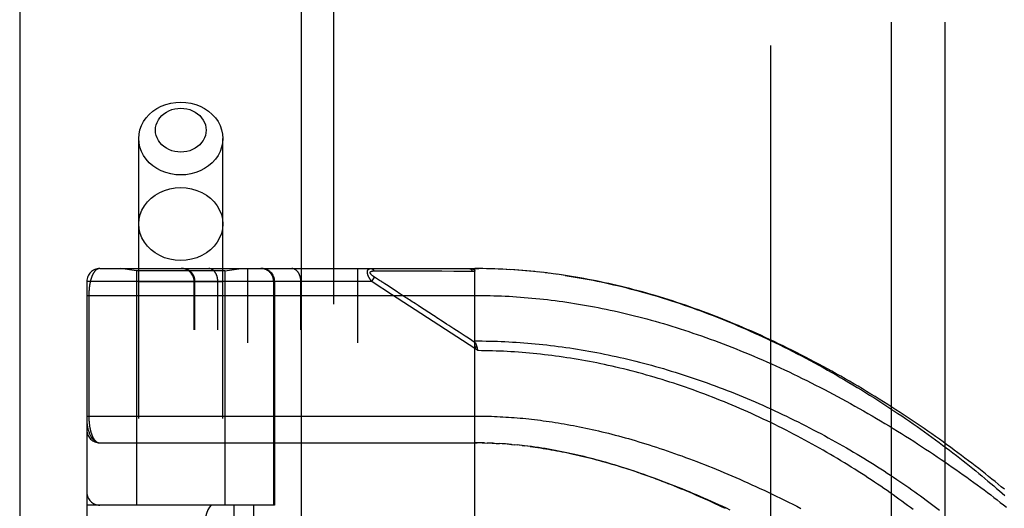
# Model space of a CAD drawing. Header units: inches. Extents: x 0 to 230, y 0 to 149.
# Tile 137 of 256: x 33.1 to 35.4, y 84.02 to 85.15. Entities that reach past the tile are written whole.
import ezdxf

# ---------------------------------------------------------------- set-up
doc = ezdxf.new("R2010")
doc.units = ezdxf.units.IN
doc.header["$LTSCALE"] = 12.648283
doc.header["$MEASUREMENT"] = 0
doc.linetypes.add('HIDDEN', pattern=[0.2, 0.1, -0.1])
doc.layers.get('0').update_dxf_attribs({"linetype": 'CONTINUOUS'})
for name, color, linetype in [('DEFAULT_2', 8, 'HIDDEN'), ('LEFTHAND_DOOR_ASSEMBLY', 7, 'CONTINUOUS'), ('SUBPANEL', 7, 'CONTINUOUS')]:
    doc.layers.add(name, color=color, linetype=linetype)

msp = doc.modelspace()

# ---------------------------------------------------------------- linework, layer by layer
at = {"color": 3, "linetype": 'Continuous'}
msp.add_line((33.1049, 111.8739), (33.1049, 36.9519), dxfattribs=at)
at = {"layer": 'DEFAULT_2', "color": 8, "linetype": 'HIDDEN'}
msp.add_line((34.8549, 38.2959), (34.8549, 107.3999), dxfattribs=at)
at = {"layer": 'LEFTHAND_DOOR_ASSEMBLY', "color": 3, "linetype": 'Continuous'}
msp.add_line((33.7606, 108.5229), (33.7606, 37.1729), dxfattribs=at)
at = {"layer": 'LEFTHAND_DOOR_ASSEMBLY', "color": 8, "linetype": 'HIDDEN'}
for p, q in [((33.8356, 108.5229), (33.8356, 37.1729)), ((33.3821, 81.6949), (33.3821, 84.8773)), ((33.5781, 81.6949), (33.5781, 84.8773)), ((33.2914, 84.5742), (34.1651, 84.5742)), ((33.3771, 84.5689), (33.3396, 84.5742)), ((33.3771, 84.5689), (33.3771, 84.0229)), ((33.5831, 84.5689), (33.3771, 84.5689)), ((33.5831, 84.5689), (33.6206, 84.5742)), ((33.5831, 84.5689), (33.5831, 84.0229)), ((33.6364, 81.8717), (33.6364, 84.5742)), ((33.8929, 81.8717), (33.8929, 84.5742)), ((33.9249, 84.5442), (33.9314, 84.5542)), ((33.9303, 84.5687), (33.935, 84.5687)), ((33.9387, 84.5495), (33.9314, 84.5542)), ((33.935, 84.5687), (33.9409, 84.5687)), ((33.9409, 84.5687), (33.9728, 84.5686)), ((33.9728, 84.5686), (33.978, 84.5686)), ((33.978, 84.5686), (34.0116, 84.5686)), ((34.0116, 84.5686), (34.0168, 84.5686)), ((34.0168, 84.5686), (34.0222, 84.5686)), ((34.1651, 83.9094), (34.1651, 84.5742)), ((34.1744, 84.5742), (34.1651, 84.5742)), ((34.1651, 84.5742), (34.1742, 84.5742)), ((34.1837, 84.5741), (34.1742, 84.5742)), ((34.1931, 84.5739), (34.1833, 84.5741)), ((34.2024, 84.5737), (34.1924, 84.5739)), ((34.2117, 84.5734), (34.2015, 84.5737)), ((34.221, 84.5731), (34.2106, 84.5734)), ((34.2304, 84.5727), (34.2197, 84.5731)), ((34.2397, 84.5722), (34.2288, 84.5727)), ((34.2491, 84.5716), (34.2379, 84.5723)), ((34.2584, 84.571), (34.247, 84.5718)), ((34.2678, 84.5704), (34.2561, 84.5712)), ((34.2772, 84.5697), (34.2653, 84.5706)), ((34.2866, 84.5689), (34.2744, 84.5699)), ((34.296, 84.568), (34.2835, 84.5691)), ((34.3054, 84.5671), (34.2927, 84.5683)), ((34.3148, 84.5661), (34.3019, 84.5674)), ((34.3242, 84.5651), (34.311, 84.5665)), ((34.3337, 84.5639), (34.3202, 84.5655)), ((34.3431, 84.5628), (34.3294, 84.5644)), ((34.3526, 84.5615), (34.3386, 84.5633)), ((34.3621, 84.5602), (34.3479, 84.5621)), ((34.3716, 84.5588), (34.3571, 84.5609)), ((33.2614, 84.5442), (33.2614, 81.9017)), ((33.9249, 84.5442), (33.2614, 84.5442)), ((33.5781, 84.5429), (33.3821, 84.5429)), ((33.5113, 81.9017), (33.5113, 84.5442)), ((33.5133, 81.9017), (33.5133, 84.5442)), ((33.5664, 81.9017), (33.5664, 84.5442)), ((33.6966, 84.0229), (33.6966, 84.5442)), ((33.6989, 84.5442), (33.6989, 84.0229)), ((33.7599, 81.9017), (33.7599, 84.5442)), ((33.928, 84.5421), (33.9249, 84.5442)), ((33.971, 84.514), (33.928, 84.5421)), ((33.9411, 84.5479), (33.9387, 84.5495)), ((33.9435, 84.5464), (33.9411, 84.5479)), ((33.9459, 84.5448), (33.9435, 84.5464)), ((33.9557, 84.5384), (33.9511, 84.5415)), ((33.9593, 84.5361), (33.9557, 84.5384)), ((33.9845, 84.5197), (33.9593, 84.5361)), ((33.2614, 84.5117), (34.1651, 84.5117)), ((33.266, 84.5117), (33.266, 84.2296)), ((34.1651, 84.3875), (33.971, 84.514)), ((33.9884, 84.5172), (33.9845, 84.5197)), ((34.1693, 84.3938), (34.1651, 84.3875)), ((34.1721, 84.3829), (34.1651, 84.3875)), ((34.1704, 84.3897), (34.1707, 84.3885)), ((34.1707, 84.3885), (34.171, 84.3872)), ((34.171, 84.3872), (34.1713, 84.386)), ((33.2914, 84.1679), (34.1709, 84.1679)), ((34.1723, 84.1679), (34.1651, 84.1679)), ((34.1794, 84.1678), (34.1709, 84.1679)), ((34.1866, 84.1677), (34.1767, 84.1679)), ((34.1824, 84.1678), (34.1882, 84.1677)), ((34.1866, 84.1677), (34.194, 84.1675)), ((34.201, 84.1673), (34.1938, 84.1675)), ((34.2082, 84.167), (34.1997, 84.1673)), ((34.2055, 84.1671), (34.2113, 84.1669)), ((34.2082, 84.167), (34.2171, 84.1666)), ((34.2153, 84.1667), (34.2229, 84.1662)), ((34.2294, 84.1658), (34.2224, 84.1663)), ((34.2364, 84.1653), (34.2287, 84.1659)), ((34.2434, 84.1648), (34.2346, 84.1655)), ((34.2506, 84.1642), (34.2404, 84.165)), ((34.2463, 84.1646), (34.2522, 84.1641)), ((34.2506, 84.1642), (34.2581, 84.1635)), ((34.2654, 84.1628), (34.2579, 84.1636)), ((34.2732, 84.162), (34.264, 84.163)), ((34.2759, 84.1617), (34.2819, 84.161)), ((33.6989, 84.0229), (33.2614, 84.0229)), ((33.2914, 82.4229), (33.2914, 84.0229)), ((33.6039, 84.0229), (33.6039, 82.4229)), ((33.6498, 84.0229), (33.6498, 82.4229))]:
    msp.add_line(p, q, dxfattribs=at)
for points in [[(33.3821, 84.8773), (33.3829, 84.8875), (33.385, 84.8976), (33.3885, 84.9074), (33.3934, 84.9167), (33.3995, 84.9255), (33.4068, 84.9336), (33.4152, 84.9408), (33.4245, 84.9471), (33.4346, 84.9525), (33.4454, 84.9567), (33.4567, 84.9597), (33.4683, 84.9616), (33.4801, 84.9622)], [(33.4801, 84.8457), (33.473, 84.8461), (33.466, 84.8472), (33.4592, 84.849), (33.4527, 84.8516), (33.4466, 84.8547), (33.441, 84.8585), (33.436, 84.8629), (33.4316, 84.8678), (33.4279, 84.8731), (33.425, 84.8787), (33.4229, 84.8846), (33.4216, 84.8906), (33.4212, 84.8968), (33.4216, 84.903), (33.4229, 84.909), (33.425, 84.9149), (33.4279, 84.9206), (33.4316, 84.9258), (33.436, 84.9307), (33.441, 84.9351), (33.4466, 84.9389), (33.4527, 84.9421), (33.4592, 84.9446), (33.466, 84.9464), (33.473, 84.9475), (33.4801, 84.9479)], [(33.4801, 84.9622), (33.492, 84.9616), (33.5036, 84.9597), (33.5149, 84.9567), (33.5257, 84.9525), (33.5358, 84.9471), (33.5451, 84.9408), (33.5535, 84.9336), (33.5608, 84.9255), (33.5669, 84.9167), (33.5718, 84.9074), (33.5753, 84.8976), (33.5774, 84.8875), (33.5781, 84.8773)], [(33.4801, 84.9479), (33.4873, 84.9475), (33.4943, 84.9464), (33.5011, 84.9446), (33.5076, 84.9421), (33.5136, 84.9389), (33.5193, 84.9351), (33.5243, 84.9307), (33.5287, 84.9258), (33.5324, 84.9205), (33.5353, 84.9149), (33.5374, 84.909), (33.5387, 84.903), (33.5391, 84.8968), (33.5387, 84.8906), (33.5374, 84.8846), (33.5353, 84.8787), (33.5324, 84.873), (33.5287, 84.8678), (33.5243, 84.8629), (33.5193, 84.8585), (33.5136, 84.8547), (33.5076, 84.8516), (33.5011, 84.849), (33.4943, 84.8472), (33.4873, 84.8461), (33.4801, 84.8457)], [(33.4801, 84.7924), (33.4683, 84.793), (33.4567, 84.7949), (33.4454, 84.7979), (33.4346, 84.8022), (33.4245, 84.8075), (33.4152, 84.8138), (33.4068, 84.821), (33.3995, 84.8291), (33.3934, 84.8379), (33.3885, 84.8472), (33.385, 84.857), (33.3829, 84.8671), (33.3821, 84.8773)], [(33.5781, 84.8773), (33.5774, 84.8671), (33.5753, 84.857), (33.5718, 84.8472), (33.5669, 84.8379), (33.5608, 84.8291), (33.5535, 84.821), (33.5451, 84.8138), (33.5358, 84.8075), (33.5257, 84.8022), (33.5149, 84.7979), (33.5036, 84.7949), (33.492, 84.793), (33.4801, 84.7924)], [(33.3821, 84.6781), (33.383, 84.6891), (33.3855, 84.7), (33.3896, 84.7105), (33.3953, 84.7205), (33.4024, 84.7297), (33.4109, 84.7381), (33.4205, 84.7454), (33.4311, 84.7516), (33.4426, 84.7565), (33.4548, 84.76), (33.4674, 84.7622), (33.4801, 84.7629)], [(33.4801, 84.7629), (33.4929, 84.7622), (33.5055, 84.76), (33.5176, 84.7565), (33.5291, 84.7516), (33.5398, 84.7454), (33.5494, 84.7381), (33.5579, 84.7297), (33.565, 84.7205), (33.5707, 84.7105), (33.5748, 84.7), (33.5773, 84.6891), (33.5781, 84.6781)], [(33.4801, 84.5932), (33.4674, 84.5939), (33.4548, 84.5961), (33.4426, 84.5996), (33.4311, 84.6046), (33.4205, 84.6107), (33.4109, 84.618), (33.4024, 84.6264), (33.3953, 84.6356), (33.3896, 84.6456), (33.3855, 84.6561), (33.383, 84.667), (33.3821, 84.6781)], [(33.5781, 84.6781), (33.5773, 84.667), (33.5748, 84.6561), (33.5707, 84.6456), (33.565, 84.6356), (33.5579, 84.6264), (33.5494, 84.618), (33.5398, 84.6107), (33.5291, 84.6046), (33.5176, 84.5996), (33.5055, 84.5961), (33.4929, 84.5939), (33.4801, 84.5932)], [(33.2914, 84.5742), (33.2908, 84.5742), (33.2902, 84.5741), (33.2896, 84.5741), (33.289, 84.574), (33.2884, 84.5738), (33.2879, 84.5737), (33.2873, 84.5735), (33.2867, 84.5733), (33.2862, 84.573), (33.2857, 84.5728), (33.2851, 84.5725), (33.2846, 84.5722), (33.2841, 84.5719), (33.2836, 84.5715), (33.2831, 84.5711), (33.2826, 84.5707), (33.2821, 84.5703), (33.2817, 84.5699), (33.2812, 84.5694), (33.2807, 84.569), (33.2803, 84.5685), (33.2798, 84.568), (33.2794, 84.5675), (33.279, 84.5669), (33.2786, 84.5664), (33.2782, 84.5658), (33.2778, 84.5652), (33.2774, 84.5646), (33.277, 84.564), (33.2766, 84.5634), (33.2762, 84.5627), (33.2759, 84.5621), (33.2755, 84.5614), (33.2752, 84.5607), (33.2748, 84.5601), (33.2745, 84.5594), (33.2742, 84.5587), (33.2739, 84.5579), (33.2735, 84.5572), (33.2732, 84.5565), (33.2729, 84.5557), (33.2727, 84.555), (33.2724, 84.5542), (33.2721, 84.5534), (33.2718, 84.5527), (33.2716, 84.5519), (33.2713, 84.5511), (33.2711, 84.5503), (33.2708, 84.5495), (33.2706, 84.5487), (33.2704, 84.5479), (33.2702, 84.5471), (33.2699, 84.5463), (33.2697, 84.5454), (33.2695, 84.5446), (33.2693, 84.5438), (33.2692, 84.5429), (33.269, 84.5421), (33.2688, 84.5412), (33.2686, 84.5404), (33.2685, 84.5395), (33.2683, 84.5387), (33.2682, 84.5378), (33.268, 84.5369), (33.2679, 84.5361), (33.2677, 84.5352), (33.2676, 84.5344), (33.2675, 84.5335), (33.2674, 84.5326), (33.2672, 84.5318), (33.2671, 84.5309), (33.267, 84.53), (33.2669, 84.5292), (33.2668, 84.5283), (33.2668, 84.5275), (33.2667, 84.5266), (33.2666, 84.5258), (33.2665, 84.5249), (33.2665, 84.5241), (33.2664, 84.5233), (33.2663, 84.5224), (33.2663, 84.5216), (33.2662, 84.5208), (33.2662, 84.52), (33.2662, 84.5191), (33.2661, 84.5183), (33.2661, 84.5175), (33.2661, 84.5167), (33.266, 84.5158), (33.266, 84.515), (33.266, 84.5142), (33.266, 84.5133), (33.266, 84.5125), (33.266, 84.5117)], [(33.5133, 84.5442), (33.5133, 84.5448), (33.5133, 84.5455), (33.5133, 84.5462), (33.5132, 84.5468), (33.5132, 84.5475), (33.5131, 84.5481), (33.513, 84.5488), (33.5129, 84.5494), (33.5128, 84.55), (33.5126, 84.5507), (33.5125, 84.5513), (33.5123, 84.552), (33.5121, 84.5526), (33.512, 84.5532), (33.5118, 84.5538), (33.5115, 84.5545), (33.5113, 84.5551), (33.5111, 84.5557), (33.5108, 84.5563), (33.5106, 84.5569), (33.5103, 84.5575), (33.51, 84.558), (33.5097, 84.5586), (33.5094, 84.5592), (33.509, 84.5598), (33.5087, 84.5603), (33.5083, 84.5609), (33.508, 84.5614), (33.5076, 84.5619), (33.5072, 84.5625), (33.5068, 84.563), (33.5064, 84.5635), (33.506, 84.564), (33.5055, 84.5645), (33.5051, 84.5649), (33.5046, 84.5654), (33.5042, 84.5659), (33.5037, 84.5663), (33.5032, 84.5667), (33.5027, 84.5672), (33.5022, 84.5676), (33.5017, 84.568), (33.5012, 84.5684), (33.5007, 84.5688), (33.5001, 84.5691), (33.4996, 84.5695), (33.4991, 84.5698), (33.4985, 84.5702), (33.4979, 84.5705), (33.4974, 84.5708), (33.4968, 84.5711), (33.4962, 84.5714), (33.4956, 84.5717), (33.495, 84.5719), (33.4944, 84.5722), (33.4938, 84.5724), (33.4932, 84.5726), (33.4926, 84.5728), (33.492, 84.573), (33.4913, 84.5732), (33.4907, 84.5733), (33.4901, 84.5735), (33.4894, 84.5736), (33.4888, 84.5737), (33.4882, 84.5738), (33.4875, 84.5739), (33.4869, 84.574), (33.4862, 84.5741), (33.4856, 84.5741), (33.4849, 84.5742), (33.4843, 84.5742), (33.4837, 84.5742)], [(33.5664, 84.5442), (33.5664, 84.5448), (33.5664, 84.5455), (33.5664, 84.5462), (33.5663, 84.5468), (33.5663, 84.5475), (33.5662, 84.5481), (33.5662, 84.5488), (33.5661, 84.5494), (33.566, 84.55), (33.5659, 84.5507), (33.5658, 84.5513), (33.5657, 84.552), (33.5656, 84.5526), (33.5654, 84.5532), (33.5653, 84.5538), (33.5651, 84.5545), (33.565, 84.5551), (33.5648, 84.5557), (33.5646, 84.5563), (33.5644, 84.5569), (33.5642, 84.5575), (33.564, 84.558), (33.5638, 84.5586), (33.5636, 84.5592), (33.5633, 84.5598), (33.5631, 84.5603), (33.5628, 84.5609), (33.5626, 84.5614), (33.5623, 84.5619), (33.562, 84.5625), (33.5617, 84.563), (33.5614, 84.5635), (33.5611, 84.564), (33.5608, 84.5645), (33.5605, 84.5649), (33.5602, 84.5654), (33.5599, 84.5659), (33.5595, 84.5663), (33.5592, 84.5667), (33.5588, 84.5672), (33.5585, 84.5676), (33.5581, 84.568), (33.5577, 84.5684), (33.5574, 84.5688), (33.557, 84.5691), (33.5566, 84.5695), (33.5562, 84.5698), (33.5558, 84.5702), (33.5554, 84.5705), (33.555, 84.5708), (33.5546, 84.5711), (33.5542, 84.5714), (33.5537, 84.5717), (33.5533, 84.5719), (33.5529, 84.5722), (33.5524, 84.5724), (33.552, 84.5726), (33.5516, 84.5728), (33.5511, 84.573), (33.5507, 84.5732), (33.5502, 84.5733), (33.5498, 84.5735), (33.5493, 84.5736), (33.5489, 84.5737), (33.5484, 84.5738), (33.548, 84.5739), (33.5475, 84.574), (33.547, 84.5741), (33.5466, 84.5741), (33.5461, 84.5742), (33.5456, 84.5742), (33.5452, 84.5742)], [(33.6966, 84.5442), (33.6966, 84.5448), (33.6965, 84.5455), (33.6965, 84.5462), (33.6965, 84.5468), (33.6964, 84.5475), (33.6963, 84.5481), (33.6962, 84.5488), (33.6961, 84.5494), (33.696, 84.55), (33.6959, 84.5507), (33.6957, 84.5513), (33.6956, 84.552), (33.6954, 84.5526), (33.6952, 84.5532), (33.695, 84.5538), (33.6948, 84.5545), (33.6946, 84.5551), (33.6943, 84.5557), (33.6941, 84.5563), (33.6938, 84.5569), (33.6935, 84.5575), (33.6932, 84.558), (33.6929, 84.5586), (33.6926, 84.5592), (33.6923, 84.5598), (33.6919, 84.5603), (33.6916, 84.5609), (33.6912, 84.5614), (33.6908, 84.5619), (33.6904, 84.5625), (33.69, 84.563), (33.6896, 84.5635), (33.6892, 84.564), (33.6888, 84.5645), (33.6883, 84.5649), (33.6879, 84.5654), (33.6874, 84.5659), (33.6869, 84.5663), (33.6865, 84.5667), (33.686, 84.5672), (33.6855, 84.5676), (33.685, 84.568), (33.6844, 84.5684), (33.6839, 84.5688), (33.6834, 84.5691), (33.6828, 84.5695), (33.6823, 84.5698), (33.6817, 84.5702), (33.6812, 84.5705), (33.6806, 84.5708), (33.68, 84.5711), (33.6794, 84.5714), (33.6788, 84.5717), (33.6782, 84.5719), (33.6776, 84.5722), (33.677, 84.5724), (33.6764, 84.5726), (33.6758, 84.5728), (33.6752, 84.573), (33.6746, 84.5732), (33.6739, 84.5733), (33.6733, 84.5735), (33.6727, 84.5736), (33.672, 84.5737), (33.6714, 84.5738), (33.6708, 84.5739), (33.6701, 84.574), (33.6695, 84.5741), (33.6688, 84.5741), (33.6682, 84.5742), (33.6675, 84.5742), (33.6669, 84.5742)], [(33.7599, 84.5442), (33.7599, 84.5448), (33.7599, 84.5455), (33.7599, 84.5462), (33.7599, 84.5468), (33.7598, 84.5475), (33.7598, 84.5481), (33.7597, 84.5488), (33.7596, 84.5494), (33.7595, 84.55), (33.7594, 84.5507), (33.7593, 84.5513), (33.7592, 84.552), (33.7591, 84.5526), (33.759, 84.5532), (33.7588, 84.5538), (33.7587, 84.5545), (33.7585, 84.5551), (33.7583, 84.5557), (33.7581, 84.5563), (33.7579, 84.5569), (33.7577, 84.5575), (33.7575, 84.558), (33.7573, 84.5586), (33.7571, 84.5592), (33.7569, 84.5598), (33.7566, 84.5603), (33.7564, 84.5609), (33.7561, 84.5614), (33.7558, 84.5619), (33.7556, 84.5625), (33.7553, 84.563), (33.755, 84.5635), (33.7547, 84.564), (33.7544, 84.5645), (33.754, 84.5649), (33.7537, 84.5654), (33.7534, 84.5659), (33.7531, 84.5663), (33.7527, 84.5667), (33.7524, 84.5672), (33.752, 84.5676), (33.7516, 84.568), (33.7513, 84.5684), (33.7509, 84.5688), (33.7505, 84.5691), (33.7501, 84.5695), (33.7497, 84.5698), (33.7493, 84.5702), (33.7489, 84.5705), (33.7485, 84.5708), (33.7481, 84.5711), (33.7477, 84.5714), (33.7473, 84.5717), (33.7468, 84.5719), (33.7464, 84.5722), (33.746, 84.5724), (33.7455, 84.5726), (33.7451, 84.5728), (33.7447, 84.573), (33.7442, 84.5732), (33.7438, 84.5733), (33.7433, 84.5735), (33.7429, 84.5736), (33.7424, 84.5737), (33.7419, 84.5738), (33.7415, 84.5739), (33.741, 84.574), (33.7406, 84.5741), (33.7401, 84.5741), (33.7396, 84.5742), (33.7392, 84.5742), (33.7387, 84.5742)], [(33.9249, 84.5442), (33.9244, 84.5448), (33.9239, 84.5455), (33.9235, 84.5461), (33.923, 84.5467), (33.9226, 84.5473), (33.9222, 84.5479), (33.9218, 84.5484), (33.9215, 84.549), (33.9211, 84.5495), (33.9208, 84.5501), (33.9205, 84.5506), (33.9202, 84.5511), (33.9199, 84.5516), (33.9196, 84.552), (33.9193, 84.5525), (33.9191, 84.553), (33.9188, 84.5534), (33.9186, 84.5539), (33.9184, 84.5543), (33.9182, 84.5547), (33.9179, 84.5552), (33.9177, 84.5556), (33.9176, 84.556), (33.9174, 84.5564), (33.9172, 84.5568), (33.917, 84.5572), (33.9169, 84.5575), (33.9167, 84.5579), (33.9166, 84.5583), (33.9164, 84.5587), (33.9163, 84.559), (33.9162, 84.5594), (33.9161, 84.5597), (33.9159, 84.5601), (33.9158, 84.5604), (33.9157, 84.5607), (33.9156, 84.5611), (33.9156, 84.5614), (33.9155, 84.5617), (33.9154, 84.562), (33.9153, 84.5623), (33.9153, 84.5627), (33.9152, 84.563), (33.9152, 84.5633), (33.9151, 84.5636), (33.9151, 84.5639), (33.915, 84.5641), (33.915, 84.5644), (33.915, 84.5647), (33.9149, 84.565), (33.9149, 84.5653), (33.9149, 84.5655), (33.9149, 84.5658), (33.9149, 84.5661), (33.9149, 84.5663), (33.9149, 84.5666), (33.9149, 84.5668), (33.915, 84.5671), (33.915, 84.5673), (33.915, 84.5676), (33.9151, 84.5678), (33.9151, 84.568), (33.9151, 84.5683), (33.9152, 84.5685), (33.9153, 84.5687), (33.9153, 84.569), (33.9154, 84.5692), (33.9155, 84.5694), (33.9155, 84.5696), (33.9156, 84.5698), (33.9157, 84.57), (33.9158, 84.5702), (33.9159, 84.5704), (33.916, 84.5706), (33.9162, 84.5708), (33.9163, 84.571), (33.9164, 84.5711), (33.9165, 84.5713), (33.9167, 84.5715), (33.9168, 84.5717), (33.917, 84.5718), (33.9172, 84.572), (33.9173, 84.5722), (33.9175, 84.5723), (33.9177, 84.5725), (33.9179, 84.5726), (33.9181, 84.5728), (33.9183, 84.5729), (33.9186, 84.573), (33.9188, 84.5732), (33.9191, 84.5733), (33.9193, 84.5734), (33.9196, 84.5735), (33.9199, 84.5736), (33.9202, 84.5737), (33.9205, 84.5738), (33.9208, 84.5739), (33.9212, 84.574), (33.9216, 84.574), (33.922, 84.5741), (33.9224, 84.5741), (33.9228, 84.5742), (33.9232, 84.5742), (33.9237, 84.5742)], [(33.9314, 84.5542), (33.9309, 84.5545), (33.9305, 84.5549), (33.93, 84.5552), (33.9296, 84.5555), (33.9292, 84.5558), (33.9288, 84.556), (33.9284, 84.5563), (33.928, 84.5566), (33.9277, 84.5569), (33.9274, 84.5571), (33.927, 84.5574), (33.9267, 84.5576), (33.9264, 84.5579), (33.9262, 84.5581), (33.9259, 84.5583), (33.9256, 84.5586), (33.9254, 84.5588), (33.9251, 84.559), (33.9249, 84.5592), (33.9247, 84.5594), (33.9245, 84.5596), (33.9243, 84.5598), (33.9241, 84.56), (33.9239, 84.5602), (33.9237, 84.5604), (33.9236, 84.5606), (33.9234, 84.5608), (33.9233, 84.561), (33.9231, 84.5612), (33.923, 84.5613), (33.9228, 84.5615), (33.9227, 84.5617), (33.9226, 84.5619), (33.9225, 84.562), (33.9224, 84.5622), (33.9223, 84.5623), (33.9222, 84.5625), (33.9221, 84.5627), (33.922, 84.5628), (33.9219, 84.563), (33.9219, 84.5631), (33.9218, 84.5633), (33.9217, 84.5634), (33.9217, 84.5636), (33.9216, 84.5637), (33.9216, 84.5639), (33.9216, 84.564), (33.9215, 84.5641), (33.9215, 84.5643), (33.9215, 84.5644), (33.9215, 84.5645), (33.9215, 84.5647), (33.9214, 84.5648), (33.9214, 84.5649), (33.9215, 84.565), (33.9215, 84.5652), (33.9215, 84.5653), (33.9215, 84.5654), (33.9215, 84.5655), (33.9216, 84.5656), (33.9216, 84.5657), (33.9216, 84.5659), (33.9217, 84.566), (33.9217, 84.5661), (33.9218, 84.5662), (33.9219, 84.5663), (33.9219, 84.5664), (33.922, 84.5665), (33.9221, 84.5666), (33.9222, 84.5667), (33.9223, 84.5668), (33.9224, 84.5669), (33.9225, 84.567), (33.9226, 84.5671), (33.9227, 84.5672), (33.9228, 84.5672), (33.923, 84.5673), (33.9231, 84.5674), (33.9232, 84.5675), (33.9234, 84.5676), (33.9236, 84.5676), (33.9237, 84.5677), (33.9239, 84.5678), (33.9241, 84.5679), (33.9243, 84.5679), (33.9245, 84.568), (33.9247, 84.5681), (33.9249, 84.5681), (33.9251, 84.5682), (33.9254, 84.5683), (33.9256, 84.5683), (33.9259, 84.5684), (33.9262, 84.5684), (33.9265, 84.5685), (33.9268, 84.5685), (33.9271, 84.5686), (33.9274, 84.5686), (33.9278, 84.5686), (33.9281, 84.5687), (33.9285, 84.5687), (33.9289, 84.5687), (33.9294, 84.5687), (33.9298, 84.5687), (33.9303, 84.5687)], [(33.9237, 84.5742), (33.9239, 84.5742), (33.9241, 84.5742), (33.9243, 84.5741), (33.9246, 84.5741), (33.9248, 84.5741), (33.925, 84.574), (33.9252, 84.5739), (33.9254, 84.5739), (33.9257, 84.5738), (33.9259, 84.5737), (33.9261, 84.5736), (33.9263, 84.5735), (33.9265, 84.5733), (33.9267, 84.5732), (33.9269, 84.5731), (33.9271, 84.5729), (33.9273, 84.5728), (33.9275, 84.5726), (33.9277, 84.5724), (33.9279, 84.5722), (33.9281, 84.572), (33.9283, 84.5718), (33.9285, 84.5716), (33.9287, 84.5714), (33.9288, 84.5711), (33.929, 84.5709), (33.9292, 84.5707), (33.9293, 84.5704), (33.9295, 84.5701), (33.9297, 84.5699), (33.9298, 84.5696), (33.93, 84.5693), (33.9301, 84.569), (33.9303, 84.5687)], [(34.0222, 84.5686), (34.0251, 84.5686), (34.0281, 84.5686), (34.0313, 84.5686), (34.0346, 84.5686), (34.0381, 84.5686), (34.0456, 84.5686)], [(34.0456, 84.5686), (34.0494, 84.5686), (34.0533, 84.5686), (34.0571, 84.5686), (34.061, 84.5686), (34.0648, 84.5686), (34.0685, 84.5686), (34.0723, 84.5686), (34.0762, 84.5686), (34.0801, 84.5686), (34.0841, 84.5686), (34.0883, 84.5686), (34.1166, 84.5685)], [(34.1166, 84.5685), (34.1219, 84.5685), (34.1274, 84.5685), (34.1332, 84.5685), (34.1392, 84.5685), (34.1456, 84.5685), (34.1522, 84.5685), (34.159, 84.5685)], [(34.1524, 84.5742), (34.153, 84.5742), (34.1535, 84.5742), (34.1541, 84.5742), (34.1546, 84.5741), (34.1552, 84.5741), (34.1557, 84.574), (34.1562, 84.574), (34.1566, 84.5739), (34.1571, 84.5739), (34.1575, 84.5738), (34.1579, 84.5737), (34.1583, 84.5737), (34.1587, 84.5736), (34.159, 84.5735), (34.1594, 84.5734), (34.1597, 84.5733), (34.16, 84.5732), (34.1603, 84.5731), (34.1606, 84.573), (34.1609, 84.5729), (34.1612, 84.5728), (34.1614, 84.5727), (34.1617, 84.5726), (34.1619, 84.5725), (34.1621, 84.5724), (34.1623, 84.5723), (34.1625, 84.5722), (34.1627, 84.5721), (34.1629, 84.572), (34.1631, 84.5718), (34.1632, 84.5717), (34.1634, 84.5716), (34.1635, 84.5715), (34.1637, 84.5714), (34.1638, 84.5712), (34.1639, 84.5711), (34.164, 84.571), (34.1642, 84.5709), (34.1643, 84.5708), (34.1644, 84.5706), (34.1645, 84.5705), (34.1645, 84.5704), (34.1646, 84.5702), (34.1647, 84.5701), (34.1648, 84.57), (34.1648, 84.5698), (34.1649, 84.5697), (34.1649, 84.5696), (34.165, 84.5694), (34.165, 84.5693), (34.1651, 84.5691), (34.1651, 84.569), (34.1651, 84.5688), (34.1651, 84.5687), (34.1651, 84.5685), (34.1651, 84.5684)], [(34.1524, 84.5742), (34.1526, 84.5742), (34.1528, 84.5742), (34.1531, 84.5741), (34.1533, 84.5741), (34.1535, 84.5741), (34.1537, 84.574), (34.1539, 84.5739), (34.1542, 84.5739), (34.1544, 84.5738), (34.1546, 84.5737), (34.1548, 84.5736), (34.155, 84.5734), (34.1552, 84.5733), (34.1555, 84.5732), (34.1557, 84.573), (34.1559, 84.5729), (34.1561, 84.5727), (34.1563, 84.5725), (34.1565, 84.5723), (34.1567, 84.5721), (34.1569, 84.5719), (34.157, 84.5717), (34.1572, 84.5715), (34.1574, 84.5713), (34.1576, 84.571), (34.1578, 84.5708), (34.1579, 84.5705), (34.1581, 84.5703), (34.1583, 84.57), (34.1584, 84.5697), (34.1586, 84.5694), (34.1587, 84.5691), (34.1589, 84.5688), (34.159, 84.5685)], [(34.159, 84.5685), (34.16, 84.5685), (34.1611, 84.5685), (34.1621, 84.5685), (34.1631, 84.5685), (34.1641, 84.5684), (34.1651, 84.5684)], [(35.3989, 84.0597), (35.3918, 84.0656), (35.3845, 84.0716), (35.3772, 84.0776), (35.3697, 84.0836), (35.3622, 84.0897), (35.3546, 84.0957), (35.3469, 84.1018), (35.3391, 84.1079), (35.3312, 84.1141), (35.3232, 84.1202), (35.3152, 84.1264), (35.307, 84.1326), (35.2988, 84.1388), (35.2904, 84.145), (35.282, 84.1512), (35.2735, 84.1575), (35.265, 84.1637), (35.2563, 84.17), (35.2476, 84.1762), (35.2387, 84.1825), (35.2298, 84.1888), (35.2208, 84.195), (35.2118, 84.2013), (35.2027, 84.2076), (35.1934, 84.2138), (35.1842, 84.2201), (35.1748, 84.2263), (35.1654, 84.2326), (35.1559, 84.2388), (35.1464, 84.245), (35.1368, 84.2512), (35.1271, 84.2573), (35.1174, 84.2635), (35.1076, 84.2696), (35.0978, 84.2757), (35.0879, 84.2817), (35.078, 84.2878), (35.0681, 84.2938), (35.058, 84.2997), (35.048, 84.3057), (35.0379, 84.3116), (35.0278, 84.3174), (35.0176, 84.3232), (35.0074, 84.329), (34.9972, 84.3347), (34.9869, 84.3404), (34.9766, 84.346), (34.9663, 84.3516), (34.956, 84.3571), (34.9457, 84.3625), (34.9353, 84.3679), (34.9249, 84.3733), (34.9145, 84.3786), (34.9041, 84.3838), (34.8937, 84.389), (34.8833, 84.3941), (34.8729, 84.3991), (34.8625, 84.4041), (34.852, 84.409), (34.8416, 84.4138), (34.8312, 84.4186), (34.8208, 84.4233), (34.8104, 84.4279), (34.8, 84.4325), (34.7896, 84.437), (34.7793, 84.4414), (34.7689, 84.4457), (34.7586, 84.45), (34.7482, 84.4542), (34.7379, 84.4583), (34.7276, 84.4624), (34.7173, 84.4663), (34.7071, 84.4702), (34.6968, 84.474), (34.6866, 84.4778), (34.6764, 84.4814), (34.6662, 84.485), (34.6561, 84.4886), (34.6459, 84.492), (34.6358, 84.4954), (34.6257, 84.4987), (34.6157, 84.5019), (34.6056, 84.505), (34.5956, 84.5081), (34.5856, 84.5111), (34.5757, 84.514), (34.5657, 84.5168), (34.5558, 84.5196), (34.5459, 84.5223), (34.536, 84.5249), (34.5262, 84.5275), (34.5164, 84.53), (34.5066, 84.5324), (34.4968, 84.5347), (34.487, 84.537), (34.4773, 84.5392), (34.4676, 84.5413), (34.4579, 84.5434), (34.4482, 84.5454), (34.4386, 84.5473), (34.4289, 84.5491), (34.4193, 84.5509), (34.4098, 84.5526), (34.4002, 84.5543), (34.3906, 84.5559), (34.3811, 84.5574), (34.3664, 84.5596)], [(34.3757, 84.5582), (34.385, 84.5568), (34.3943, 84.5553), (34.4036, 84.5537), (34.4129, 84.5521), (34.4223, 84.5504), (34.4317, 84.5486), (34.4411, 84.5468), (34.4505, 84.5449), (34.4599, 84.5429), (34.4694, 84.5409), (34.4789, 84.5388), (34.4884, 84.5366), (34.4979, 84.5344), (34.5075, 84.5321), (34.517, 84.5297), (34.5266, 84.5273), (34.5362, 84.5248), (34.5459, 84.5222), (34.5556, 84.5195), (34.5652, 84.5168), (34.575, 84.514), (34.5847, 84.5111), (34.5945, 84.5082), (34.6043, 84.5052), (34.6141, 84.5021), (34.6238, 84.499), (34.6336, 84.4958), (34.6433, 84.4925), (34.653, 84.4892), (34.6627, 84.4858), (34.6724, 84.4824), (34.682, 84.4789), (34.6916, 84.4754), (34.7012, 84.4718), (34.7108, 84.4682), (34.7204, 84.4645), (34.73, 84.4607), (34.7396, 84.4569), (34.7492, 84.453), (34.7588, 84.4491), (34.7684, 84.4451), (34.778, 84.441), (34.7876, 84.4368), (34.7973, 84.4326), (34.8069, 84.4283), (34.8166, 84.424), (34.8263, 84.4196), (34.8361, 84.415), (34.846, 84.4104), (34.8558, 84.4058), (34.8658, 84.401), (34.8757, 84.3961), (34.8858, 84.3912), (34.8959, 84.3861), (34.906, 84.381), (34.9161, 84.3758), (34.9262, 84.3705), (34.9364, 84.3652), (34.9465, 84.3598), (34.9566, 84.3543), (34.9667, 84.3488), (34.9767, 84.3433), (34.9868, 84.3377), (34.9967, 84.332), (35.0067, 84.3263), (35.0166, 84.3206), (35.0265, 84.3148), (35.0364, 84.309), (35.0462, 84.3031), (35.056, 84.2972), (35.0657, 84.2913), (35.0754, 84.2853), (35.085, 84.2793), (35.0946, 84.2733), (35.1041, 84.2672), (35.1135, 84.2612), (35.1229, 84.2551), (35.1322, 84.249), (35.1415, 84.2429), (35.1507, 84.2367), (35.1598, 84.2306), (35.1689, 84.2244), (35.1778, 84.2182), (35.1868, 84.2121), (35.1956, 84.2059), (35.2043, 84.1997), (35.213, 84.1935), (35.2216, 84.1874), (35.2301, 84.1812), (35.2385, 84.1751), (35.2468, 84.1689), (35.2551, 84.1628), (35.2632, 84.1567), (35.2713, 84.1506), (35.2792, 84.1445), (35.2871, 84.1384), (35.2949, 84.1323), (35.3026, 84.1263), (35.3102, 84.1203), (35.3177, 84.1143), (35.3251, 84.1084), (35.3324, 84.1024), (35.3396, 84.0966), (35.3467, 84.0907), (35.3537, 84.0849), (35.3606, 84.079), (35.3674, 84.0733), (35.3741, 84.0676), (35.3807, 84.0619), (35.3872, 84.0562), (35.3936, 84.0506), (35.3999, 84.045)], [(33.9511, 84.5415), (33.9497, 84.5423), (33.9484, 84.5432), (33.9459, 84.5448)], [(34.0259, 84.4927), (34.0226, 84.4949), (34.0193, 84.497), (34.016, 84.4991), (34.0129, 84.5012), (34.0098, 84.5032), (34.0069, 84.5051), (34.0041, 84.5069), (34.0015, 84.5086), (33.999, 84.5102), (33.9967, 84.5117), (33.9945, 84.5132), (33.9924, 84.5145), (33.9884, 84.5172)], [(34.1651, 84.5117), (34.174, 84.5117), (34.1828, 84.5116), (34.1917, 84.5114), (34.2006, 84.5113), (34.2094, 84.511), (34.2183, 84.5107), (34.2271, 84.5104), (34.236, 84.51), (34.2449, 84.5095), (34.2538, 84.509), (34.2627, 84.5084), (34.2716, 84.5078), (34.2805, 84.5071), (34.2894, 84.5063), (34.2984, 84.5055), (34.3073, 84.5047), (34.3163, 84.5038), (34.3253, 84.5028), (34.3343, 84.5018), (34.3433, 84.5007), (34.3523, 84.4996), (34.3614, 84.4984), (34.3704, 84.4971), (34.3795, 84.4958), (34.3886, 84.4945), (34.3977, 84.493), (34.4069, 84.4915), (34.4161, 84.49), (34.4252, 84.4884), (34.4345, 84.4867), (34.4437, 84.485), (34.4529, 84.4832), (34.4622, 84.4813), (34.4715, 84.4794), (34.4809, 84.4774), (34.4902, 84.4754), (34.4996, 84.4733), (34.509, 84.4711), (34.5185, 84.4689), (34.528, 84.4666), (34.5374, 84.4642), (34.547, 84.4618), (34.5565, 84.4593), (34.5661, 84.4567), (34.5757, 84.4541), (34.5854, 84.4514), (34.5951, 84.4486), (34.6048, 84.4458), (34.6145, 84.4428), (34.6243, 84.4399), (34.634, 84.4368), (34.6439, 84.4337), (34.6537, 84.4305), (34.6636, 84.4273), (34.6735, 84.4239), (34.6834, 84.4206), (34.6934, 84.4171), (34.7034, 84.4135), (34.7134, 84.4099), (34.7235, 84.4063), (34.7335, 84.4025), (34.7436, 84.3987), (34.7537, 84.3948), (34.7639, 84.3908), (34.7741, 84.3868), (34.7842, 84.3827), (34.7944, 84.3785), (34.8047, 84.3743), (34.8149, 84.37), (34.8252, 84.3656), (34.8354, 84.3611), (34.8457, 84.3566), (34.856, 84.352), (34.8663, 84.3474), (34.8766, 84.3427), (34.8869, 84.3379), (34.8972, 84.3331), (34.9075, 84.3282), (34.9179, 84.3232), (34.9282, 84.3182), (34.9385, 84.3131), (34.9488, 84.3079), (34.9591, 84.3027), (34.9693, 84.2975), (34.9796, 84.2922), (34.9899, 84.2868), (35.0001, 84.2814), (35.0103, 84.276), (35.0205, 84.2705), (35.0307, 84.2649), (35.0408, 84.2593), (35.0509, 84.2537), (35.061, 84.248), (35.071, 84.2423), (35.081, 84.2366), (35.0909, 84.2308), (35.1008, 84.225), (35.1107, 84.2191), (35.1205, 84.2133), (35.1303, 84.2074), (35.14, 84.2015), (35.1496, 84.1955), (35.1592, 84.1896), (35.1687, 84.1836), (35.1782, 84.1777), (35.1876, 84.1717), (35.1969, 84.1657), (35.2062, 84.1597), (35.2154, 84.1536), (35.2245, 84.1476), (35.2336, 84.1416), (35.2425, 84.1356), (35.2514, 84.1295), (35.2602, 84.1235), (35.269, 84.1175), (35.2776, 84.1115), (35.2862, 84.1055), (35.2947, 84.0995), (35.3031, 84.0935), (35.3114, 84.0876), (35.3196, 84.0816), (35.3277, 84.0757), (35.3358, 84.0698), (35.3437, 84.0639), (35.3516, 84.0581), (35.3593, 84.0522), (35.367, 84.0464), (35.3746, 84.0406), (35.382, 84.0348), (35.3894, 84.0291), (35.3967, 84.0234), (35.4039, 84.0177)], [(34.0364, 84.4858), (34.0329, 84.4882), (34.0259, 84.4927)], [(34.0894, 84.4513), (34.0849, 84.4543), (34.0806, 84.457), (34.0766, 84.4597), (34.0726, 84.4622), (34.0689, 84.4647), (34.0652, 84.4671), (34.0616, 84.4695), (34.058, 84.4718), (34.0544, 84.4741), (34.0508, 84.4765), (34.0472, 84.4788), (34.0364, 84.4858)], [(34.116, 84.434), (34.1045, 84.4415), (34.0992, 84.4449), (34.0894, 84.4513)], [(34.1428, 84.4165), (34.1288, 84.4256), (34.116, 84.434)], [(34.1664, 84.4011), (34.1582, 84.4065), (34.1503, 84.4116), (34.1428, 84.4165)], [(34.1663, 84.4014), (34.1662, 84.4016), (34.166, 84.4018), (34.1659, 84.4021), (34.1659, 84.4023), (34.1658, 84.4025), (34.1657, 84.4027), (34.1656, 84.403), (34.1655, 84.4032), (34.1655, 84.4034), (34.1654, 84.4036), (34.1654, 84.4038), (34.1653, 84.404), (34.1653, 84.4043), (34.1652, 84.4045), (34.1652, 84.4047), (34.1652, 84.4049), (34.1652, 84.4051), (34.1652, 84.4053), (34.1651, 84.4055)], [(34.1651, 84.4055), (34.1739, 84.4055), (34.1827, 84.4054), (34.1915, 84.4053), (34.2003, 84.4051), (34.2091, 84.4049), (34.2179, 84.4046), (34.2267, 84.4043), (34.2355, 84.4039), (34.2443, 84.4034), (34.2531, 84.4029), (34.2619, 84.4024), (34.2708, 84.4018), (34.2796, 84.4011), (34.2884, 84.4004), (34.2973, 84.3996), (34.3061, 84.3988), (34.315, 84.398), (34.3239, 84.397), (34.3328, 84.3961), (34.3416, 84.395), (34.3505, 84.394), (34.3594, 84.3928), (34.3684, 84.3916), (34.3773, 84.3904), (34.3862, 84.3891), (34.3952, 84.3877), (34.4041, 84.3863), (34.4131, 84.3849), (34.4221, 84.3833), (34.4311, 84.3818), (34.4401, 84.3801), (34.4491, 84.3784), (34.4581, 84.3767), (34.4672, 84.3749), (34.4762, 84.373), (34.4853, 84.3711), (34.4944, 84.3691), (34.5035, 84.3671), (34.5126, 84.365), (34.5217, 84.3629), (34.5309, 84.3607), (34.54, 84.3584), (34.5492, 84.3561), (34.5583, 84.3537), (34.5675, 84.3513), (34.5767, 84.3488), (34.5859, 84.3462), (34.5952, 84.3436), (34.6044, 84.3409), (34.6136, 84.3382), (34.6229, 84.3354), (34.6321, 84.3325), (34.6414, 84.3296), (34.6507, 84.3266), (34.66, 84.3236), (34.6693, 84.3205), (34.6786, 84.3174), (34.6879, 84.3142), (34.6972, 84.3109), (34.7065, 84.3076), (34.7158, 84.3042), (34.7251, 84.3008), (34.7344, 84.2973), (34.7437, 84.2938), (34.753, 84.2902), (34.7624, 84.2865), (34.7716, 84.2828), (34.7809, 84.279), (34.7902, 84.2752), (34.7995, 84.2713), (34.8087, 84.2674), (34.818, 84.2635), (34.8272, 84.2594), (34.8364, 84.2554), (34.8456, 84.2513), (34.8548, 84.2471), (34.8639, 84.2429), (34.873, 84.2387), (34.8821, 84.2344), (34.8912, 84.23), (34.9002, 84.2257), (34.9092, 84.2212), (34.9182, 84.2168), (34.9271, 84.2123), (34.936, 84.2078), (34.9449, 84.2032), (34.9537, 84.1986), (34.9625, 84.194), (34.9712, 84.1894), (34.9799, 84.1847), (34.9886, 84.18), (34.9971, 84.1752), (35.0057, 84.1705), (35.0141, 84.1657), (35.0226, 84.1609), (35.0309, 84.1561), (35.0392, 84.1513), (35.0475, 84.1464), (35.0556, 84.1416), (35.0638, 84.1367), (35.0718, 84.1319), (35.0798, 84.127), (35.0877, 84.1221), (35.0955, 84.1172), (35.1033, 84.1123), (35.1109, 84.1074), (35.1186, 84.1025), (35.1261, 84.0976), (35.1335, 84.0927), (35.1409, 84.0878), (35.1482, 84.0829), (35.1554, 84.0781), (35.1625, 84.0732), (35.1696, 84.0683), (35.1766, 84.0635), (35.1834, 84.0587), (35.1902, 84.0538), (35.1969, 84.049), (35.2035, 84.0443), (35.2101, 84.0395), (35.2165, 84.0347), (35.2229, 84.03), (35.2291, 84.0253), (35.2353, 84.0206), (35.2414, 84.016), (35.2474, 84.0113)], [(34.1663, 84.4014), (34.1666, 84.4007), (34.1669, 84.4002), (34.1671, 84.3997), (34.1673, 84.3992), (34.1675, 84.3987), (34.1677, 84.3982), (34.1679, 84.3977), (34.1681, 84.3971), (34.1683, 84.3966), (34.1685, 84.396), (34.1687, 84.3955), (34.1689, 84.3949), (34.1691, 84.3944), (34.1693, 84.3938)], [(34.1693, 84.3938), (34.1694, 84.3932), (34.1696, 84.3926), (34.1698, 84.3921), (34.1699, 84.3915), (34.1701, 84.3909), (34.1703, 84.3903), (34.1704, 84.3897)], [(34.1713, 84.386), (34.1719, 84.3835), (34.1721, 84.3829)], [(35.1865, 84.0122), (35.18, 84.0171), (35.1735, 84.022), (35.1669, 84.0269), (35.1602, 84.0318), (35.1534, 84.0367), (35.1466, 84.0417), (35.1396, 84.0467), (35.1326, 84.0516), (35.1255, 84.0566), (35.1183, 84.0616), (35.111, 84.0666), (35.1037, 84.0716), (35.0962, 84.0766), (35.0887, 84.0816), (35.0812, 84.0866), (35.0735, 84.0915), (35.0658, 84.0965), (35.058, 84.1015), (35.0502, 84.1065), (35.0423, 84.1115), (35.0343, 84.1164), (35.0262, 84.1214), (35.0181, 84.1263), (35.01, 84.1312), (35.0017, 84.1361), (34.9935, 84.141), (34.9851, 84.1458), (34.9767, 84.1506), (34.9683, 84.1555), (34.9598, 84.1602), (34.9513, 84.165), (34.9427, 84.1697), (34.9341, 84.1744), (34.9254, 84.179), (34.9167, 84.1837), (34.908, 84.1883), (34.8992, 84.1928), (34.8904, 84.1973), (34.8816, 84.2018), (34.8727, 84.2062), (34.8638, 84.2106), (34.8549, 84.215), (34.846, 84.2193), (34.837, 84.2235), (34.828, 84.2277), (34.819, 84.2319), (34.81, 84.236), (34.801, 84.24), (34.792, 84.2441), (34.7829, 84.248), (34.7738, 84.2519), (34.7648, 84.2558), (34.7557, 84.2596), (34.7466, 84.2633), (34.7375, 84.267), (34.7284, 84.2706), (34.7193, 84.2742), (34.7102, 84.2777), (34.7011, 84.2812), (34.692, 84.2846), (34.6829, 84.2879), (34.6739, 84.2912), (34.6648, 84.2944), (34.6557, 84.2976), (34.6466, 84.3007), (34.6376, 84.3038), (34.6285, 84.3067), (34.6194, 84.3097), (34.6104, 84.3125), (34.6014, 84.3154), (34.5924, 84.3181), (34.5833, 84.3208), (34.5743, 84.3234), (34.5654, 84.326), (34.5564, 84.3285), (34.5474, 84.331), (34.5385, 84.3334), (34.5295, 84.3357), (34.5206, 84.338), (34.5117, 84.3402), (34.5028, 84.3424), (34.4939, 84.3445), (34.485, 84.3465), (34.4761, 84.3485), (34.4673, 84.3504), (34.4584, 84.3523), (34.4496, 84.3541), (34.4408, 84.3558), (34.432, 84.3575), (34.4232, 84.3592), (34.4144, 84.3608), (34.4056, 84.3623), (34.3969, 84.3638), (34.3881, 84.3652), (34.3794, 84.3665), (34.3707, 84.3678), (34.3619, 84.3691), (34.3532, 84.3703), (34.3445, 84.3714), (34.3359, 84.3725), (34.3272, 84.3735), (34.3185, 84.3745), (34.3099, 84.3754), (34.3012, 84.3763), (34.2926, 84.3771), (34.2839, 84.3779), (34.2753, 84.3786), (34.2667, 84.3792), (34.258, 84.3798), (34.2494, 84.3804), (34.2408, 84.3809), (34.2322, 84.3813), (34.2236, 84.3817), (34.215, 84.382), (34.2064, 84.3823), (34.1978, 84.3825), (34.1892, 84.3827), (34.1806, 84.3828), (34.1721, 84.3829)], [(33.2614, 84.2304), (34.1717, 84.2304), (34.1782, 84.2304), (34.1848, 84.2303), (34.1913, 84.2301), (34.1979, 84.23), (34.2044, 84.2298), (34.211, 84.2295), (34.2176, 84.2293), (34.2241, 84.2289), (34.2307, 84.2286), (34.2373, 84.2282), (34.2439, 84.2278), (34.2506, 84.2273), (34.2572, 84.2268), (34.2639, 84.2263), (34.2705, 84.2257), (34.2772, 84.2251), (34.284, 84.2244), (34.2907, 84.2237), (34.2975, 84.223), (34.3042, 84.2222), (34.311, 84.2214), (34.3179, 84.2205), (34.3247, 84.2196), (34.3316, 84.2186), (34.3385, 84.2177), (34.3455, 84.2166), (34.3524, 84.2155), (34.3594, 84.2144), (34.3665, 84.2133), (34.3735, 84.2121), (34.3806, 84.2108), (34.3878, 84.2095), (34.3949, 84.2082), (34.4021, 84.2068), (34.4094, 84.2053), (34.4167, 84.2038), (34.424, 84.2023), (34.4314, 84.2007), (34.4388, 84.1991), (34.4462, 84.1974), (34.4537, 84.1957), (34.4612, 84.1939), (34.4688, 84.192), (34.4764, 84.1902), (34.4841, 84.1882), (34.4918, 84.1862), (34.4996, 84.1842), (34.5074, 84.182), (34.5152, 84.1799), (34.5231, 84.1777), (34.5311, 84.1754), (34.5391, 84.1731), (34.5471, 84.1707), (34.5552, 84.1682), (34.5633, 84.1657), (34.5715, 84.1631), (34.5798, 84.1605), (34.5881, 84.1578), (34.5964, 84.1551), (34.6048, 84.1523), (34.6133, 84.1494), (34.6218, 84.1465), (34.6303, 84.1435), (34.6389, 84.1404), (34.6475, 84.1373), (34.6562, 84.1341), (34.665, 84.1309), (34.6737, 84.1276), (34.6826, 84.1242), (34.6915, 84.1208), (34.7004, 84.1173), (34.7093, 84.1137), (34.7184, 84.1101), (34.7274, 84.1064), (34.7365, 84.1027), (34.7456, 84.0988), (34.7548, 84.095), (34.764, 84.091), (34.7733, 84.087), (34.7826, 84.083), (34.7919, 84.0788), (34.8013, 84.0747), (34.8106, 84.0704), (34.8201, 84.0661), (34.8295, 84.0617), (34.839, 84.0573), (34.8484, 84.0528), (34.858, 84.0483), (34.8675, 84.0437), (34.8771, 84.0391), (34.8866, 84.0344), (34.8962, 84.0296), (34.9058, 84.0248), (34.9154, 84.02), (34.925, 84.0151)], [(33.2614, 84.2179), (33.2614, 84.2173), (33.2614, 84.2167), (33.2614, 84.2161), (33.2615, 84.2153), (33.2615, 84.2146), (33.2616, 84.2138), (33.2617, 84.2129), (33.2618, 84.2119), (33.2619, 84.2108), (33.2621, 84.2097), (33.2623, 84.2084), (33.2625, 84.207), (33.2628, 84.2055), (33.2632, 84.2038), (33.2636, 84.202), (33.264, 84.2001), (33.2646, 84.1981), (33.2652, 84.196), (33.2658, 84.1941), (33.2664, 84.1923), (33.2671, 84.1905), (33.2677, 84.1889), (33.2684, 84.1874), (33.2691, 84.186), (33.2698, 84.1846), (33.2704, 84.1833), (33.2711, 84.1821), (33.2718, 84.181), (33.2725, 84.1799), (33.2732, 84.1789), (33.2739, 84.178), (33.2746, 84.1771), (33.2753, 84.1762), (33.276, 84.1754), (33.2768, 84.1747), (33.2775, 84.174), (33.2782, 84.1733), (33.2789, 84.1727), (33.2796, 84.1722), (33.2803, 84.1717), (33.281, 84.1712), (33.2817, 84.1707), (33.2824, 84.1703), (33.2831, 84.1699), (33.2838, 84.1696), (33.2845, 84.1693), (33.2852, 84.169), (33.2859, 84.1688), (33.2866, 84.1686), (33.2873, 84.1684), (33.288, 84.1683), (33.2887, 84.1681), (33.2894, 84.1681), (33.2901, 84.168), (33.2907, 84.168), (33.2914, 84.1679)], [(33.266, 84.2296), (33.266, 84.2288), (33.266, 84.228), (33.266, 84.2272), (33.266, 84.2263), (33.2661, 84.2255), (33.2661, 84.2247), (33.2661, 84.2239), (33.2662, 84.223), (33.2662, 84.2222), (33.2662, 84.2213), (33.2663, 84.2205), (33.2663, 84.2196), (33.2664, 84.2188), (33.2665, 84.2179), (33.2665, 84.2171), (33.2666, 84.2162), (33.2667, 84.2154), (33.2668, 84.2145), (33.2669, 84.2136), (33.267, 84.2128), (33.2671, 84.2119), (33.2672, 84.211), (33.2673, 84.2101), (33.2674, 84.2092), (33.2675, 84.2083), (33.2676, 84.2074), (33.2678, 84.2066), (33.2679, 84.2057), (33.2681, 84.2048), (33.2682, 84.2039), (33.2684, 84.203), (33.2685, 84.2022), (33.2687, 84.2013), (33.2689, 84.2004), (33.2691, 84.1996), (33.2693, 84.1987), (33.2695, 84.1978), (33.2697, 84.197), (33.2699, 84.1961), (33.2701, 84.1953), (33.2703, 84.1945), (33.2706, 84.1936), (33.2708, 84.1928), (33.271, 84.192), (33.2713, 84.1912), (33.2715, 84.1904), (33.2718, 84.1896), (33.2721, 84.1888), (33.2724, 84.188), (33.2726, 84.1872), (33.2729, 84.1864), (33.2732, 84.1857), (33.2736, 84.1849), (33.2739, 84.1842), (33.2742, 84.1834), (33.2745, 84.1827), (33.2749, 84.182), (33.2752, 84.1813), (33.2756, 84.1806), (33.2759, 84.1799), (33.2763, 84.1792), (33.2767, 84.1786), (33.2771, 84.178), (33.2775, 84.1773), (33.2779, 84.1767), (33.2783, 84.1761), (33.2787, 84.1755), (33.2792, 84.175), (33.2796, 84.1744), (33.28, 84.1739), (33.2805, 84.1734), (33.281, 84.1729), (33.2814, 84.1724), (33.2819, 84.172), (33.2824, 84.1715), (33.2829, 84.1711), (33.2834, 84.1707), (33.2839, 84.1704), (33.2845, 84.17), (33.285, 84.1697), (33.2855, 84.1694), (33.2861, 84.1691), (33.2866, 84.1689), (33.2872, 84.1687), (33.2878, 84.1685), (33.2884, 84.1683), (33.289, 84.1682), (33.2896, 84.1681), (33.2902, 84.168), (33.2908, 84.168), (33.2914, 84.1679)], [(34.2891, 84.1601), (34.2811, 84.1611), (34.2699, 84.1624)], [(34.7496, 84.0146), (34.7418, 84.0183), (34.734, 84.0219), (34.7264, 84.0254), (34.7187, 84.0289), (34.7111, 84.0324), (34.7036, 84.0358), (34.6961, 84.0391), (34.6887, 84.0424), (34.6813, 84.0456), (34.6739, 84.0488), (34.6666, 84.0519), (34.6593, 84.055), (34.652, 84.0581), (34.6447, 84.0611), (34.6375, 84.064), (34.6303, 84.0669), (34.6231, 84.0698), (34.616, 84.0726), (34.6089, 84.0754), (34.6018, 84.0781), (34.5948, 84.0808), (34.5877, 84.0835), (34.5807, 84.0861), (34.5737, 84.0886), (34.5667, 84.0912), (34.5598, 84.0936), (34.5528, 84.0961), (34.5458, 84.0985), (34.5389, 84.1009), (34.532, 84.1032), (34.525, 84.1055), (34.5181, 84.1078), (34.5112, 84.11), (34.5042, 84.1122), (34.4973, 84.1143), (34.4903, 84.1165), (34.4833, 84.1186), (34.4763, 84.1206), (34.4693, 84.1226), (34.4623, 84.1246), (34.4552, 84.1266), (34.4482, 84.1285), (34.4411, 84.1304), (34.434, 84.1322), (34.4268, 84.1341), (34.4196, 84.1358), (34.4124, 84.1376), (34.4052, 84.1393), (34.3979, 84.1409), (34.3906, 84.1426), (34.3832, 84.1442), (34.3758, 84.1457), (34.3682, 84.1473), (34.3605, 84.1488), (34.3528, 84.1502), (34.345, 84.1517), (34.3371, 84.153), (34.3291, 84.1544), (34.3212, 84.1556), (34.3132, 84.1568), (34.3051, 84.158), (34.2971, 84.1591), (34.2879, 84.1603)], [(34.2939, 84.1595), (34.3, 84.1587), (34.3061, 84.1579), (34.3122, 84.157), (34.3183, 84.1561), (34.3245, 84.1551), (34.3307, 84.1541), (34.3369, 84.1531), (34.3432, 84.152), (34.3495, 84.1509), (34.3559, 84.1497), (34.3622, 84.1485), (34.3687, 84.1473), (34.3751, 84.146), (34.3816, 84.1446), (34.3882, 84.1432), (34.3947, 84.1418), (34.4013, 84.1403), (34.408, 84.1388), (34.4147, 84.1372), (34.4215, 84.1356), (34.4283, 84.1339), (34.4351, 84.1322), (34.442, 84.1304), (34.4489, 84.1286), (34.4559, 84.1267), (34.463, 84.1248), (34.47, 84.1228), (34.4772, 84.1207), (34.4844, 84.1186), (34.4916, 84.1165), (34.4989, 84.1143), (34.5062, 84.112), (34.5136, 84.1097), (34.5211, 84.1074), (34.5286, 84.1049), (34.5361, 84.1024), (34.5437, 84.0999), (34.5514, 84.0973), (34.5591, 84.0946), (34.5669, 84.0919), (34.5747, 84.0891), (34.5826, 84.0863), (34.5905, 84.0834), (34.5985, 84.0804), (34.6065, 84.0774), (34.6146, 84.0743), (34.6227, 84.0711), (34.6309, 84.0679), (34.6392, 84.0646), (34.6475, 84.0613), (34.6558, 84.0578), (34.6642, 84.0544), (34.6727, 84.0508), (34.6812, 84.0472), (34.6897, 84.0436), (34.6983, 84.0399), (34.7069, 84.0361), (34.7156, 84.0322), (34.7243, 84.0283), (34.7331, 84.0243), (34.7419, 84.0203), (34.7507, 84.0162), (34.7596, 84.0121)]]:
    msp.add_lwpolyline(points, dxfattribs=at)
for centre, start, end in [((33.2914, 84.5442), 90, 180), ((33.4813, 84.5442), 0, 90), ((33.6689, 84.5442), 0, 90), ((33.2914, 84.1979), 180, 269.9999), ((33.2914, 84.0529), 180, 270)]:
    msp.add_arc(centre, 0.03, start, end, dxfattribs=at)
msp.add_ellipse((33.5543, 83.7729), major_axis=(0, 0.25), ratio=0.146965, start_param=0, end_param=1.570796, dxfattribs=at)
at = {"layer": 'SUBPANEL', "color": 8, "linetype": 'HIDDEN'}
for p, q in [((35.1361, 40.8792), (35.1361, 104.8167)), ((35.2611, 40.8792), (35.2611, 104.8167))]:
    msp.add_line(p, q, dxfattribs=at)

doc.saveas('drawing.dxf')
